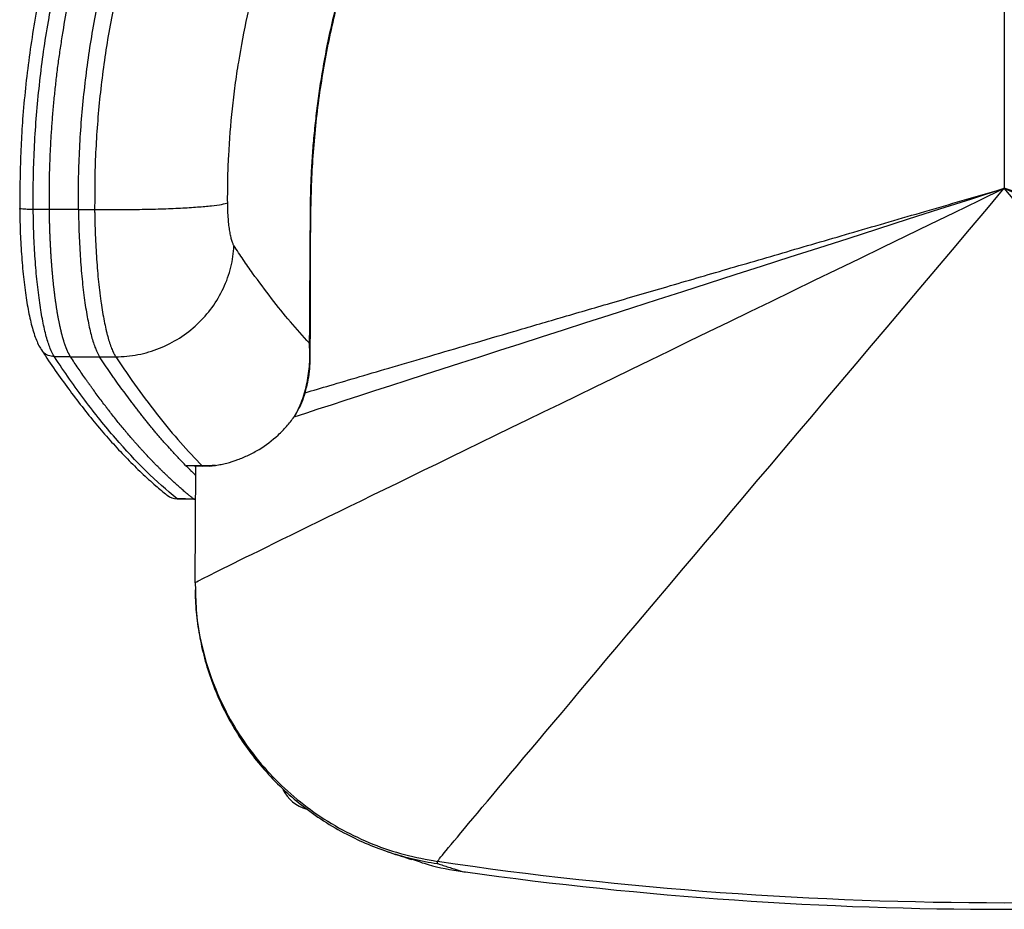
# Model space of a CAD drawing. Header units: millimetres. Extents: x 65 to 198, y 81 to 178.
# Tile 8 of 27: x 115 to 130, y 141 to 155. Entities that reach past the tile are written whole.
import ezdxf

# ---------------------------------------------------------------- set-up
doc = ezdxf.new("R2010")
doc.units = ezdxf.units.MM

msp = doc.modelspace()

# ---------------------------------------------------------------- linework, layer by layer
at = {"color": 7, "linetype": 'Continuous', "lineweight": 25}
for p, q in [((115.497, 151.724), (115.251, 151.725)), ((115.941, 151.726), (116.187, 151.724)), ((115.38, 149.586), (115.374, 149.596)), ((115.819, 149.481), (115.573, 149.481)), ((116.262, 149.481), (116.508, 149.481)), ((119.238, 148.58), (119.306, 148.701)), ((117.827, 147.817), (117.573, 147.825)), ((117.573, 147.825), (117.58, 147.825)), ((117.58, 147.821), (117.827, 147.814)), ((117.717, 146.035), (117.728, 147.817)), ((117.934, 147.814), (118.03, 147.824)), ((117.443, 147.314), (117.696, 147.308)), ((117.717, 146.035), (117.723, 145.928)), ((117.718, 145.928), (117.718, 145.894)), ((121.411, 141.755), (121.411, 141.789)), ((121.79, 141.634), (121.838, 141.627)), ((121.79, 141.634), (121.79, 141.634))]:
    msp.add_line(p, q, dxfattribs=at)
at = {"color": 8, "linetype": 'Continuous', "lineweight": 25}
for p, q in [((117.443, 147.314), (117.443, 147.316)), ((117.725, 147.309), (117.696, 147.31)), ((117.696, 147.308), (117.696, 147.31))]:
    msp.add_line(p, q, dxfattribs=at)
at = {"color": 7, "linetype": 'Continuous', "lineweight": 25, "flags": 128}
for points in [[(115.941, 151.726), (115.828, 151.725), (115.716, 151.725), (115.497, 151.724)], [(115.819, 149.481), (115.93, 149.481), (116.041, 149.481), (116.262, 149.481)], [(117.696, 147.31), (117.569, 147.313), (117.443, 147.316)], [(117.696, 147.308), (117.705, 147.308), (117.725, 147.307)]]:
    msp.add_lwpolyline(points, dxfattribs=at)
at = {"color": 8, "linetype": 'Continuous', "lineweight": 25, "flags": 128}
msp.add_lwpolyline([(117.827, 147.817), (117.827, 147.815), (117.827, 147.814), (117.827, 147.814), (117.827, 147.814)], dxfattribs=at)
at = {"color": 8, "linetype": 'Continuous', "lineweight": 25}
msp.add_arc((117.442, 147.556), 0.24, 231.1047, 270.1176, dxfattribs=at)
at = {"color": 7, "linetype": 'Continuous', "lineweight": 25}
for centre, radius, start, end in [((117.449, 147.564), 0.25, 231.099, 268.5999), ((130.05, 200.669), 59.51, 261.65301, 278.34699), ((130.05, 200.568), 59.51, 262.06794, 277.93206)]:
    msp.add_arc(centre, radius, start, end, dxfattribs=at)
msp.add_ellipse((119.564, 143.133), major_axis=(0.316, 0.471), ratio=0.996201, start_param=2.61016, end_param=3.477225, dxfattribs=at)
for points, knots in [([(130.05, 162.466), (129.655, 162.466), (129.26, 162.466), (128.667, 162.466), (128.47, 162.466), (128.223, 162.466), (128.173, 162.466), (128.075, 162.466), (128.025, 162.466), (127.877, 162.464), (127.779, 162.462), (127.631, 162.455), (127.582, 162.452), (127.484, 162.446), (127.435, 162.442), (127.337, 162.433), (127.288, 162.428), (127.191, 162.419), (127.142, 162.414), (126.996, 162.398), (126.898, 162.387), (126.704, 162.358), (126.607, 162.341), (126.462, 162.311), (126.414, 162.301), (126.317, 162.279), (126.269, 162.268), (126.125, 162.234), (126.029, 162.21), (125.837, 162.156), (125.741, 162.128), (125.55, 162.067), (125.455, 162.034), (125.313, 161.983), (125.265, 161.965), (125.171, 161.929), (125.123, 161.91), (124.982, 161.853), (124.889, 161.813), (124.705, 161.73), (124.614, 161.687), (124.434, 161.596), (124.346, 161.549), (124.083, 161.401), (123.912, 161.295), (123.663, 161.124), (123.582, 161.065), (123.42, 160.944), (123.341, 160.881), (123.184, 160.75), (123.108, 160.683), (122.959, 160.546), (122.886, 160.475), (122.744, 160.33), (122.674, 160.256), (122.539, 160.104), (122.474, 160.026), (122.378, 159.908), (122.346, 159.868), (122.284, 159.788), (122.252, 159.748), (122.16, 159.628), (122.099, 159.547), (121.98, 159.385), (121.921, 159.303), (121.834, 159.179), (121.806, 159.138), (121.749, 159.054), (121.721, 159.013), (121.665, 158.929), (121.638, 158.887), (121.583, 158.803), (121.556, 158.761), (121.502, 158.676), (121.475, 158.633), (121.423, 158.548), (121.396, 158.505), (121.267, 158.29), (121.167, 158.116), (120.88, 157.586), (120.705, 157.224), (120.466, 156.667), (120.39, 156.479), (120.247, 156.099), (120.18, 155.907), (119.992, 155.328), (119.885, 154.937), (119.751, 154.343), (119.711, 154.144), (119.64, 153.744), (119.609, 153.543), (119.57, 153.242), (119.558, 153.141), (119.536, 152.94), (119.526, 152.839), (119.509, 152.637), (119.502, 152.536), (119.489, 152.333), (119.484, 152.232), (119.478, 152.079), (119.476, 152.028), (119.474, 151.927), (119.473, 151.876), (119.471, 151.724), (119.47, 151.622), (119.468, 151.317), (119.467, 151.114), (119.464, 150.707), (119.463, 150.504), (119.461, 150.097), (119.459, 149.894), (119.458, 149.691)], [0, 0, 0, 0, 0.0625, 0.0625, 0.09375, 0.09375, 0.101562, 0.101562, 0.109375, 0.109375, 0.125, 0.125, 0.132812, 0.132812, 0.140625, 0.140625, 0.148437, 0.148437, 0.15625, 0.15625, 0.171875, 0.171875, 0.1875, 0.1875, 0.195312, 0.195312, 0.203125, 0.203125, 0.21875, 0.21875, 0.234375, 0.234375, 0.25, 0.25, 0.257812, 0.257812, 0.265625, 0.265625, 0.28125, 0.28125, 0.296875, 0.296875, 0.3125, 0.3125, 0.34375, 0.34375, 0.359375, 0.359375, 0.375, 0.375, 0.390625, 0.390625, 0.40625, 0.40625, 0.421875, 0.421875, 0.4375, 0.4375, 0.445312, 0.445312, 0.453125, 0.453125, 0.46875, 0.46875, 0.484375, 0.484375, 0.492187, 0.492187, 0.5, 0.5, 0.507812, 0.507812, 0.515625, 0.515625, 0.523437, 0.523437, 0.53125, 0.53125, 0.5625, 0.5625, 0.625, 0.625, 0.65625, 0.65625, 0.6875, 0.6875, 0.75, 0.75, 0.78125, 0.78125, 0.8125, 0.8125, 0.828125, 0.828125, 0.84375, 0.84375, 0.859375, 0.859375, 0.875, 0.875, 0.882812, 0.882812, 0.890625, 0.890625, 0.90625, 0.90625, 0.9375, 0.9375, 0.96875, 0.96875, 1, 1, 1, 1]), ([(119.472, 149.479), (119.472, 149.485), (119.476, 150.034), (119.476, 150.769), (119.48, 151.657), (119.493, 152.147), (119.52, 152.604), (119.561, 153.056), (119.618, 153.512), (119.692, 153.964), (119.78, 154.413), (119.884, 154.857), (120.003, 155.297), (120.137, 155.733), (120.287, 156.166), (120.451, 156.594), (120.63, 157.015), (120.823, 157.429), (121.03, 157.835), (121.25, 158.234), (121.485, 158.625), (121.733, 159.009), (121.983, 159.366), (122.224, 159.69), (122.45, 159.971), (122.669, 160.222), (122.89, 160.455), (123.115, 160.67), (123.348, 160.869), (123.59, 161.055), (123.845, 161.233), (124.118, 161.404), (124.404, 161.565), (124.701, 161.714), (125.008, 161.852), (125.325, 161.977), (125.65, 162.089), (125.983, 162.186), (126.321, 162.269), (126.645, 162.334), (126.96, 162.382), (127.275, 162.414), (127.624, 162.436), (128.025, 162.449), (128.519, 162.451), (129.202, 162.451), (129.729, 162.451), (130.05, 162.451)], [0, 0, 0, 0, 0.000852, 0.084578, 0.113062, 0.137434, 0.159924, 0.183599, 0.207148, 0.230641, 0.254108, 0.277454, 0.300812, 0.324244, 0.347723, 0.371221, 0.394702, 0.418132, 0.441481, 0.464772, 0.488208, 0.511639, 0.535086, 0.555297, 0.573644, 0.590645, 0.60652, 0.623041, 0.638486, 0.653651, 0.669856, 0.686405, 0.7032, 0.720233, 0.737492, 0.754955, 0.772592, 0.790368, 0.808236, 0.826147, 0.841086, 0.857223, 0.874863, 0.894936, 0.918878, 0.950708, 1, 1, 1, 1]), ([(130.05, 162.466), (130.445, 162.466), (130.84, 162.466), (131.433, 162.466), (131.63, 162.466), (131.877, 162.466), (131.927, 162.466), (132.025, 162.466), (132.075, 162.466), (132.223, 162.464), (132.321, 162.462), (132.469, 162.455), (132.518, 162.452), (132.616, 162.446), (132.665, 162.442), (132.763, 162.433), (132.812, 162.428), (132.909, 162.419), (132.958, 162.414), (133.104, 162.398), (133.202, 162.387), (133.396, 162.358), (133.493, 162.341), (133.638, 162.311), (133.686, 162.301), (133.783, 162.279), (133.831, 162.268), (133.975, 162.234), (134.071, 162.21), (134.263, 162.156), (134.359, 162.128), (134.55, 162.067), (134.645, 162.034), (134.787, 161.983), (134.835, 161.965), (134.929, 161.929), (134.977, 161.91), (135.118, 161.853), (135.211, 161.813), (135.395, 161.73), (135.486, 161.687), (135.666, 161.596), (135.754, 161.549), (136.017, 161.401), (136.188, 161.295), (136.437, 161.124), (136.518, 161.065), (136.68, 160.944), (136.759, 160.881), (136.916, 160.75), (136.992, 160.683), (137.141, 160.546), (137.214, 160.475), (137.356, 160.33), (137.426, 160.256), (137.561, 160.104), (137.626, 160.026), (137.722, 159.908), (137.754, 159.868), (137.816, 159.788), (137.848, 159.748), (137.94, 159.628), (138.001, 159.547), (138.12, 159.385), (138.179, 159.303), (138.266, 159.179), (138.294, 159.138), (138.351, 159.054), (138.379, 159.013), (138.435, 158.929), (138.462, 158.887), (138.517, 158.803), (138.544, 158.761), (138.598, 158.676), (138.625, 158.633), (138.677, 158.548), (138.704, 158.505), (138.833, 158.29), (138.933, 158.116), (139.22, 157.586), (139.395, 157.224), (139.634, 156.667), (139.71, 156.479), (139.853, 156.099), (139.92, 155.907), (140.108, 155.328), (140.215, 154.937), (140.349, 154.343), (140.389, 154.144), (140.46, 153.744), (140.491, 153.543), (140.53, 153.242), (140.542, 153.141), (140.564, 152.94), (140.574, 152.839), (140.591, 152.637), (140.598, 152.536), (140.611, 152.333), (140.616, 152.232), (140.622, 152.079), (140.624, 152.028), (140.626, 151.927), (140.627, 151.876), (140.629, 151.724), (140.63, 151.622), (140.632, 151.317), (140.633, 151.114), (140.636, 150.707), (140.637, 150.504), (140.639, 150.097), (140.641, 149.894), (140.642, 149.691)], [0, 0, 0, 0, 0.0625, 0.0625, 0.09375, 0.09375, 0.101562, 0.101562, 0.109375, 0.109375, 0.125, 0.125, 0.132812, 0.132812, 0.140625, 0.140625, 0.148437, 0.148437, 0.15625, 0.15625, 0.171875, 0.171875, 0.1875, 0.1875, 0.195312, 0.195312, 0.203125, 0.203125, 0.21875, 0.21875, 0.234375, 0.234375, 0.25, 0.25, 0.257812, 0.257812, 0.265625, 0.265625, 0.28125, 0.28125, 0.296875, 0.296875, 0.3125, 0.3125, 0.34375, 0.34375, 0.359375, 0.359375, 0.375, 0.375, 0.390625, 0.390625, 0.40625, 0.40625, 0.421875, 0.421875, 0.4375, 0.4375, 0.445312, 0.445312, 0.453125, 0.453125, 0.46875, 0.46875, 0.484375, 0.484375, 0.492187, 0.492187, 0.5, 0.5, 0.507812, 0.507812, 0.515625, 0.515625, 0.523437, 0.523437, 0.53125, 0.53125, 0.5625, 0.5625, 0.625, 0.625, 0.65625, 0.65625, 0.6875, 0.6875, 0.75, 0.75, 0.78125, 0.78125, 0.8125, 0.8125, 0.828125, 0.828125, 0.84375, 0.84375, 0.859375, 0.859375, 0.875, 0.875, 0.882813, 0.882813, 0.890625, 0.890625, 0.90625, 0.90625, 0.9375, 0.9375, 0.96875, 0.96875, 1, 1, 1, 1]), ([(116.643, 158.89), (116.591, 158.78), (116.473, 158.528), (116.304, 158.143), (116.134, 157.726), (115.979, 157.306), (115.828, 156.862), (115.687, 156.404), (115.558, 155.937), (115.444, 155.467), (115.344, 154.996), (115.258, 154.524), (115.187, 154.051), (115.13, 153.576), (115.089, 153.123), (115.063, 152.685), (115.049, 152.245), (115.045, 151.929), (115.046, 151.755), (115.046, 151.741)], [0, 0, 0, 0, 0.049863, 0.113989, 0.171542, 0.233329, 0.296414, 0.362242, 0.427794, 0.493104, 0.558139, 0.622847, 0.687411, 0.751859, 0.816226, 0.871589, 0.929463, 0.994442, 1, 1, 1, 1]), ([(115.251, 151.725), (115.25, 151.879), (115.25, 152.032), (115.256, 152.339), (115.261, 152.493), (115.276, 152.8), (115.285, 152.953), (115.309, 153.259), (115.323, 153.412), (115.371, 153.87), (115.412, 154.174), (115.512, 154.78), (115.571, 155.082), (115.774, 155.981), (115.942, 156.569), (116.194, 157.291), (116.246, 157.434), (116.355, 157.72), (116.411, 157.861), (116.586, 158.284), (116.71, 158.561), (116.842, 158.836)], [0, 0, 0, 0, 0.0625, 0.0625, 0.125, 0.125, 0.1875, 0.1875, 0.25, 0.25, 0.375, 0.375, 0.5, 0.5, 0.75, 0.75, 0.8125, 0.8125, 0.875, 0.875, 1, 1, 1, 1]), ([(115.497, 151.724), (115.497, 151.799), (115.496, 151.875), (115.497, 152.026), (115.498, 152.103), (115.5, 152.254), (115.502, 152.33), (115.506, 152.443), (115.507, 152.481), (115.51, 152.556), (115.512, 152.594), (115.516, 152.669), (115.518, 152.707), (115.522, 152.783), (115.524, 152.82), (115.531, 152.934), (115.536, 153.01), (115.548, 153.161), (115.554, 153.236), (115.568, 153.387), (115.576, 153.463), (115.592, 153.614), (115.6, 153.689), (115.618, 153.839), (115.628, 153.915), (115.648, 154.065), (115.659, 154.139), (115.682, 154.289), (115.693, 154.364), (115.73, 154.588), (115.757, 154.737), (115.801, 154.96), (115.816, 155.035), (115.835, 155.128), (115.839, 155.146), (115.847, 155.183), (115.851, 155.202), (115.863, 155.257), (115.871, 155.294), (115.946, 155.624), (116.02, 155.917), (116.115, 156.246), (116.131, 156.301), (116.147, 156.355), (116.158, 156.392), (116.163, 156.41), (116.174, 156.446), (116.179, 156.464), (116.19, 156.499), (116.196, 156.517), (116.212, 156.571), (116.223, 156.606), (116.28, 156.785), (116.328, 156.928), (116.427, 157.212), (116.479, 157.355), (116.547, 157.532), (116.56, 157.567), (116.578, 157.612), (116.581, 157.62), (116.588, 157.637), (116.591, 157.646), (116.601, 157.672), (116.608, 157.689), (116.642, 157.775), (116.67, 157.844), (116.813, 158.188), (116.935, 158.462), (117.067, 158.736)], [0, 0, 0, 0, 0.03125, 0.03125, 0.0625, 0.0625, 0.09375, 0.09375, 0.109375, 0.109375, 0.125, 0.125, 0.140625, 0.140625, 0.15625, 0.15625, 0.1875, 0.1875, 0.21875, 0.21875, 0.25, 0.25, 0.28125, 0.28125, 0.3125, 0.3125, 0.34375, 0.34375, 0.375, 0.375, 0.4375, 0.4375, 0.46875, 0.46875, 0.476562, 0.476562, 0.484375, 0.484375, 0.5, 0.5, 0.625, 0.625, 0.640625, 0.648437, 0.648437, 0.65625, 0.65625, 0.664062, 0.664062, 0.671875, 0.671875, 0.6875, 0.6875, 0.75, 0.75, 0.8125, 0.8125, 0.828125, 0.828125, 0.832031, 0.832031, 0.835937, 0.835937, 0.84375, 0.84375, 0.875, 0.875, 1, 1, 1, 1]), ([(115.941, 151.726), (115.939, 151.873), (115.939, 152.019), (115.944, 152.313), (115.949, 152.458), (115.97, 152.899), (115.993, 153.192), (116.039, 153.631), (116.057, 153.777), (116.096, 154.067), (116.118, 154.212), (116.189, 154.647), (116.246, 154.937), (116.373, 155.507), (116.446, 155.791), (116.567, 156.216), (116.609, 156.356), (116.697, 156.633), (116.742, 156.771), (116.839, 157.047), (116.889, 157.185), (116.993, 157.46), (117.046, 157.593), (117.211, 157.993), (117.33, 158.259), (117.457, 158.524)], [0, 0, 0, 0, 0.0625, 0.0625, 0.125, 0.125, 0.25, 0.25, 0.3125, 0.3125, 0.375, 0.375, 0.5, 0.5, 0.625, 0.625, 0.6875, 0.6875, 0.75, 0.75, 0.8125, 0.8125, 0.875, 0.875, 1, 1, 1, 1]), ([(117.684, 158.424), (117.559, 158.166), (117.442, 157.904), (117.223, 157.374), (117.121, 157.105), (116.979, 156.698), (116.933, 156.561), (116.846, 156.286), (116.804, 156.148), (116.685, 155.731), (116.613, 155.451), (116.487, 154.888), (116.432, 154.604), (116.361, 154.175), (116.339, 154.032), (116.301, 153.744), (116.283, 153.6), (116.238, 153.169), (116.216, 152.88), (116.195, 152.447), (116.19, 152.303), (116.187, 152.014), (116.187, 151.869), (116.187, 151.724)], [0, 0, 0, 0, 0.125, 0.125, 0.25, 0.25, 0.3125, 0.3125, 0.375, 0.375, 0.5, 0.5, 0.625, 0.625, 0.6875, 0.6875, 0.75, 0.75, 0.875, 0.875, 0.9375, 0.9375, 1, 1, 1, 1]), ([(118.214, 151.827), (118.213, 151.887), (118.214, 151.947), (118.215, 152.066), (118.215, 152.126), (118.219, 152.306), (118.224, 152.425), (118.242, 152.783), (118.261, 153.022), (118.292, 153.319), (118.299, 153.379), (118.313, 153.498), (118.321, 153.557), (118.345, 153.736), (118.363, 153.854), (118.421, 154.209), (118.466, 154.444), (118.543, 154.794), (118.57, 154.91), (118.628, 155.142), (118.659, 155.257), (118.723, 155.487), (118.757, 155.602), (118.827, 155.83), (118.864, 155.943), (118.979, 156.281), (119.061, 156.503), (119.237, 156.942), (119.331, 157.159), (119.43, 157.374)], [0, 0, 0, 0, 0.03125, 0.03125, 0.0625, 0.0625, 0.125, 0.125, 0.25, 0.25, 0.28125, 0.28125, 0.3125, 0.3125, 0.375, 0.375, 0.5, 0.5, 0.5625, 0.5625, 0.625, 0.625, 0.6875, 0.6875, 0.75, 0.75, 0.875, 0.875, 1, 1, 1, 1]), ([(115.044, 151.741), (115.045, 151.704), (115.046, 151.605), (115.05, 151.447), (115.058, 151.267), (115.068, 151.089), (115.081, 150.912), (115.097, 150.739), (115.115, 150.574), (115.136, 150.417), (115.16, 150.269), (115.185, 150.132), (115.214, 150.005), (115.245, 149.887), (115.279, 149.781), (115.318, 149.688), (115.349, 149.626), (115.366, 149.599), (115.369, 149.593)], [0, 0, 0, 0, 0.038066, 0.103743, 0.165831, 0.231003, 0.297783, 0.365022, 0.43259, 0.50039, 0.568133, 0.635602, 0.704372, 0.774588, 0.846705, 0.913314, 0.98342, 1, 1, 1, 1]), ([(115.573, 149.481), (115.551, 149.514), (115.53, 149.557), (115.489, 149.66), (115.469, 149.72), (115.441, 149.824), (115.432, 149.861), (115.414, 149.939), (115.405, 149.981), (115.379, 150.109), (115.364, 150.202), (115.335, 150.404), (115.322, 150.51), (115.305, 150.677), (115.299, 150.735), (115.289, 150.852), (115.285, 150.911), (115.272, 151.091), (115.265, 151.214), (115.258, 151.403), (115.256, 151.466), (115.253, 151.595), (115.252, 151.66), (115.251, 151.725)], [0, 0, 0, 0, 0.125, 0.125, 0.25, 0.25, 0.3125, 0.3125, 0.375, 0.375, 0.5, 0.5, 0.625, 0.625, 0.6875, 0.6875, 0.75, 0.75, 0.875, 0.875, 0.9375, 0.9375, 1, 1, 1, 1]), ([(115.819, 149.481), (115.817, 149.484), (115.813, 149.49), (115.808, 149.499), (115.802, 149.509), (115.796, 149.519), (115.791, 149.53), (115.785, 149.54), (115.78, 149.552), (115.775, 149.563), (115.769, 149.575), (115.764, 149.587), (115.759, 149.6), (115.754, 149.613), (115.749, 149.626), (115.744, 149.639), (115.739, 149.653), (115.734, 149.667), (115.729, 149.682), (115.724, 149.696), (115.719, 149.711), (115.715, 149.726), (115.71, 149.741), (115.706, 149.757), (115.701, 149.772), (115.697, 149.788), (115.693, 149.804), (115.688, 149.821), (115.684, 149.837), (115.68, 149.854), (115.676, 149.871), (115.672, 149.888), (115.668, 149.905), (115.664, 149.922), (115.66, 149.939), (115.656, 149.957), (115.652, 149.975), (115.649, 149.992), (115.645, 150.01), (115.642, 150.028), (115.638, 150.046), (115.635, 150.065), (115.631, 150.083), (115.628, 150.101), (115.625, 150.12), (115.621, 150.138), (115.618, 150.157), (115.615, 150.175), (115.612, 150.194), (115.609, 150.212), (115.606, 150.231), (115.603, 150.25), (115.601, 150.269), (115.598, 150.287), (115.595, 150.306), (115.592, 150.325), (115.59, 150.344), (115.587, 150.362), (115.585, 150.381), (115.582, 150.4), (115.58, 150.418), (115.578, 150.437), (115.575, 150.456), (115.573, 150.474), (115.571, 150.493), (115.569, 150.511), (115.567, 150.53), (115.564, 150.548), (115.562, 150.567), (115.561, 150.585), (115.559, 150.603), (115.557, 150.621), (115.555, 150.64), (115.553, 150.658), (115.551, 150.675), (115.55, 150.693), (115.548, 150.711), (115.546, 150.729), (115.545, 150.746), (115.543, 150.764), (115.542, 150.781), (115.54, 150.799), (115.539, 150.816), (115.537, 150.833), (115.536, 150.85), (115.535, 150.867), (115.533, 150.883), (115.532, 150.9), (115.531, 150.916), (115.53, 150.933), (115.528, 150.949), (115.527, 150.965), (115.526, 150.981), (115.525, 150.997), (115.524, 151.013), (115.523, 151.028), (115.522, 151.043), (115.521, 151.059), (115.52, 151.074), (115.519, 151.089), (115.518, 151.104), (115.518, 151.118), (115.517, 151.133), (115.516, 151.147), (115.515, 151.161), (115.515, 151.176), (115.514, 151.189), (115.513, 151.203), (115.512, 151.217), (115.512, 151.23), (115.511, 151.243), (115.511, 151.257), (115.51, 151.27), (115.509, 151.282), (115.509, 151.295), (115.508, 151.307), (115.508, 151.32), (115.507, 151.332), (115.507, 151.344), (115.506, 151.355), (115.506, 151.367), (115.506, 151.378), (115.505, 151.39), (115.505, 151.401), (115.504, 151.411), (115.504, 151.422), (115.504, 151.433), (115.503, 151.443), (115.503, 151.453), (115.503, 151.463), (115.502, 151.473), (115.502, 151.483), (115.502, 151.492), (115.502, 151.501), (115.501, 151.51), (115.501, 151.519), (115.501, 151.528), (115.501, 151.536), (115.501, 151.545), (115.5, 151.553), (115.5, 151.561), (115.5, 151.569), (115.5, 151.576), (115.5, 151.584), (115.499, 151.591), (115.499, 151.598), (115.499, 151.605), (115.499, 151.611), (115.499, 151.618), (115.499, 151.624), (115.499, 151.63), (115.499, 151.636), (115.499, 151.642), (115.498, 151.647), (115.498, 151.653), (115.498, 151.658), (115.498, 151.663), (115.498, 151.668), (115.498, 151.672), (115.498, 151.677), (115.498, 151.681), (115.498, 151.685), (115.498, 151.689), (115.498, 151.692), (115.498, 151.696), (115.498, 151.699), (115.498, 151.702), (115.498, 151.705), (115.498, 151.708), (115.498, 151.71), (115.498, 151.713), (115.497, 151.715), (115.497, 151.717), (115.497, 151.718), (115.497, 151.72), (115.497, 151.721), (115.497, 151.722), (115.497, 151.723), (115.497, 151.724), (115.497, 151.724)], [0, 0, 0, 0, 0.011042, 0.022023, 0.032943, 0.043801, 0.054598, 0.065334, 0.076009, 0.086622, 0.097174, 0.107665, 0.118094, 0.128462, 0.138769, 0.149015, 0.159199, 0.169322, 0.179384, 0.189384, 0.199324, 0.209202, 0.219018, 0.228774, 0.238468, 0.248101, 0.257672, 0.267182, 0.276631, 0.286019, 0.295346, 0.304611, 0.313815, 0.322957, 0.332039, 0.341059, 0.350017, 0.358915, 0.367751, 0.376526, 0.38524, 0.393892, 0.402483, 0.411013, 0.419482, 0.427889, 0.436235, 0.444519, 0.452743, 0.460905, 0.469006, 0.477046, 0.485024, 0.492941, 0.500797, 0.508591, 0.516324, 0.523996, 0.531607, 0.539156, 0.546644, 0.554071, 0.561437, 0.568741, 0.575984, 0.583166, 0.590286, 0.597345, 0.604343, 0.61128, 0.618155, 0.624969, 0.631722, 0.638413, 0.645043, 0.651612, 0.65812, 0.664566, 0.670951, 0.677275, 0.683538, 0.689739, 0.695879, 0.701958, 0.707975, 0.713931, 0.719826, 0.725659, 0.731432, 0.737143, 0.742793, 0.748381, 0.753908, 0.759374, 0.764779, 0.770122, 0.775404, 0.780625, 0.785784, 0.790883, 0.795919, 0.800895, 0.80581, 0.810663, 0.815454, 0.820185, 0.824854, 0.829462, 0.834009, 0.838494, 0.842919, 0.847281, 0.851583, 0.855823, 0.860002, 0.86412, 0.868177, 0.872172, 0.876106, 0.879978, 0.88379, 0.88754, 0.891229, 0.894856, 0.898422, 0.901927, 0.905371, 0.908753, 0.912075, 0.915334, 0.918533, 0.92167, 0.924746, 0.927761, 0.930714, 0.933607, 0.936438, 0.939207, 0.941915, 0.944563, 0.947148, 0.949673, 0.952136, 0.954538, 0.956879, 0.959158, 0.961376, 0.963533, 0.965628, 0.967663, 0.969636, 0.971547, 0.973398, 0.975187, 0.976915, 0.978581, 0.980187, 0.981731, 0.983214, 0.984635, 0.985995, 0.987294, 0.988532, 0.989708, 0.990823, 0.991877, 0.99287, 0.993801, 0.994671, 0.995479, 0.996227, 0.996913, 0.997538, 0.998101, 0.998604, 0.999045, 0.999424, 0.999743, 1, 1, 1, 1]), ([(115.941, 151.726), (115.942, 151.596), (115.945, 151.468), (115.955, 151.215), (115.962, 151.091), (115.978, 150.85), (115.988, 150.734), (116.011, 150.511), (116.024, 150.404), (116.053, 150.205), (116.069, 150.111), (116.102, 149.94), (116.12, 149.861), (116.158, 149.722), (116.178, 149.661), (116.219, 149.557), (116.24, 149.514), (116.262, 149.481)], [0, 0, 0, 0, 0.125, 0.125, 0.25, 0.25, 0.375, 0.375, 0.5, 0.5, 0.625, 0.625, 0.75, 0.75, 0.875, 0.875, 1, 1, 1, 1]), ([(116.187, 151.724), (116.3, 151.723), (116.414, 151.723), (116.643, 151.724), (116.757, 151.725), (116.981, 151.729), (117.09, 151.731), (117.3, 151.738), (117.4, 151.742), (117.588, 151.752), (117.675, 151.757), (117.833, 151.769), (117.904, 151.776), (118.027, 151.789), (118.079, 151.796), (118.163, 151.811), (118.194, 151.819), (118.214, 151.827)], [0, 0, 0, 0, 0.125, 0.125, 0.25, 0.25, 0.375, 0.375, 0.5, 0.5, 0.625, 0.625, 0.75, 0.75, 0.875, 0.875, 1, 1, 1, 1]), ([(116.187, 151.724), (116.187, 151.716), (116.187, 151.708), (116.187, 151.692), (116.187, 151.668), (116.188, 151.643), (116.188, 151.595), (116.189, 151.562), (116.191, 151.466), (116.193, 151.402), (116.199, 151.276), (116.202, 151.213), (116.209, 151.088), (116.212, 151.027), (116.225, 150.847), (116.234, 150.732), (116.251, 150.565), (116.258, 150.511), (116.267, 150.431), (116.271, 150.405), (116.278, 150.353), (116.281, 150.327), (116.299, 150.203), (116.315, 150.11), (116.34, 149.982), (116.349, 149.941), (116.362, 149.883), (116.367, 149.864), (116.376, 149.826), (116.381, 149.808), (116.405, 149.721), (116.424, 149.66), (116.455, 149.582), (116.465, 149.559), (116.481, 149.527), (116.489, 149.512), (116.498, 149.498), (116.503, 149.489), (116.506, 149.485), (116.508, 149.481)], [0, 0, 0, 0, 0.007813, 0.007813, 0.015625, 0.03125, 0.03125, 0.0625, 0.0625, 0.125, 0.125, 0.1875, 0.1875, 0.25, 0.25, 0.375, 0.375, 0.4375, 0.4375, 0.46875, 0.46875, 0.5, 0.5, 0.625, 0.625, 0.6875, 0.6875, 0.71875, 0.71875, 0.75, 0.75, 0.875, 0.875, 0.9375, 0.9375, 0.96875, 0.984375, 0.984375, 1, 1, 1, 1]), ([(118.31, 151.174), (118.303, 151.184), (118.297, 151.196), (118.285, 151.227), (118.279, 151.245), (118.271, 151.276), (118.268, 151.287), (118.263, 151.31), (118.26, 151.322), (118.253, 151.359), (118.248, 151.386), (118.239, 151.444), (118.235, 151.475), (118.228, 151.54), (118.225, 151.573), (118.221, 151.625), (118.22, 151.643), (118.218, 151.679), (118.217, 151.698), (118.215, 151.753), (118.214, 151.79), (118.214, 151.827)], [0, 0, 0, 0, 0.125, 0.125, 0.25, 0.25, 0.3125, 0.3125, 0.375, 0.375, 0.5, 0.5, 0.625, 0.625, 0.75, 0.75, 0.8125, 0.8125, 0.875, 0.875, 1, 1, 1, 1]), ([(116.508, 149.481), (116.621, 149.481), (116.735, 149.492), (116.958, 149.535), (117.068, 149.567), (117.28, 149.652), (117.383, 149.704), (117.576, 149.828), (117.667, 149.898), (117.834, 150.055), (117.91, 150.141), (118.043, 150.325), (118.101, 150.424), (118.197, 150.628), (118.235, 150.735), (118.289, 150.952), (118.305, 151.063), (118.31, 151.174)], [0, 0, 0, 0, 0.125, 0.125, 0.25, 0.25, 0.375, 0.375, 0.5, 0.5, 0.625, 0.625, 0.75, 0.75, 0.875, 0.875, 1, 1, 1, 1]), ([(119.458, 149.691), (119.362, 149.794), (119.265, 149.902), (119.073, 150.128), (118.977, 150.247), (118.786, 150.494), (118.69, 150.622), (118.547, 150.823), (118.5, 150.891), (118.405, 151.03), (118.357, 151.101), (118.31, 151.174)], [0, 0, 0, 0, 0.25, 0.25, 0.5, 0.5, 0.75, 0.75, 0.875, 0.875, 1, 1, 1, 1]), ([(119.238, 148.58), (119.286, 148.665), (119.325, 148.753), (119.365, 148.867), (119.373, 148.89), (119.387, 148.936), (119.393, 148.959), (119.412, 149.028), (119.422, 149.074), (119.449, 149.214), (119.459, 149.308), (119.466, 149.451), (119.467, 149.498), (119.465, 149.57), (119.464, 149.594), (119.463, 149.631), (119.462, 149.643), (119.46, 149.667), (119.459, 149.679), (119.458, 149.691)], [0, 0, 0, 0, 0.25, 0.25, 0.3125, 0.3125, 0.375, 0.375, 0.5, 0.5, 0.75, 0.75, 0.875, 0.875, 0.9375, 0.9375, 0.96875, 0.96875, 1, 1, 1, 1]), ([(115.376, 149.584), (115.396, 149.554), (115.482, 149.423), (115.636, 149.201), (115.84, 148.919), (116.047, 148.65), (116.259, 148.391), (116.472, 148.148), (116.686, 147.921), (116.901, 147.708), (117.101, 147.528), (117.234, 147.415), (117.29, 147.37), (117.292, 147.369)], [0, 0, 0, 0, 0.03191, 0.139673, 0.244966, 0.356118, 0.467302, 0.578479, 0.689604, 0.800223, 0.911278, 0.998235, 1, 1, 1, 1]), ([(117.443, 147.316), (117.128, 147.571), (116.814, 147.878), (116.346, 148.42), (116.191, 148.613), (115.881, 149.027), (115.727, 149.248), (115.573, 149.481)], [0, 0, 0, 0, 0.5, 0.5, 0.75, 0.75, 1, 1, 1, 1]), ([(117.696, 147.31), (117.676, 147.326), (117.657, 147.342), (117.632, 147.362), (117.625, 147.368), (117.616, 147.376), (117.613, 147.379), (117.61, 147.381), (117.609, 147.382), (117.607, 147.384), (117.606, 147.385), (117.603, 147.387), (117.599, 147.39), (117.59, 147.397), (117.583, 147.404), (117.558, 147.425), (117.538, 147.442), (117.509, 147.468), (117.499, 147.476), (117.484, 147.489), (117.479, 147.493), (117.473, 147.499), (117.472, 147.5), (117.47, 147.501), (117.47, 147.502), (117.469, 147.503), (117.468, 147.503), (117.465, 147.506), (117.462, 147.508), (117.419, 147.547), (117.38, 147.583), (117.339, 147.621), (117.337, 147.623), (117.333, 147.627), (117.332, 147.628), (117.329, 147.63), (117.328, 147.631), (117.322, 147.637), (117.307, 147.651), (117.292, 147.666), (117.262, 147.694), (117.242, 147.713), (117.213, 147.742), (117.203, 147.751), (117.193, 147.762), (117.192, 147.763), (117.189, 147.766), (117.185, 147.769), (117.177, 147.778), (117.169, 147.785), (117.145, 147.81), (117.125, 147.83), (117.095, 147.86), (117.086, 147.87), (117.071, 147.885), (117.066, 147.89), (117.059, 147.898), (117.056, 147.9), (117.051, 147.906), (117.029, 147.929), (117.007, 147.952), (116.978, 147.983), (116.969, 147.993), (116.949, 148.015), (116.939, 148.025), (116.927, 148.039), (116.924, 148.042), (116.919, 148.047), (116.917, 148.05), (116.909, 148.058), (116.894, 148.074), (116.88, 148.09), (116.86, 148.112), (116.85, 148.123), (116.831, 148.145), (116.821, 148.156), (116.801, 148.178), (116.792, 148.189), (116.772, 148.212), (116.762, 148.223), (116.733, 148.257), (116.713, 148.28), (116.684, 148.315), (116.674, 148.326), (116.659, 148.344), (116.655, 148.349), (116.647, 148.358), (116.645, 148.361), (116.64, 148.367), (116.598, 148.417), (116.557, 148.468), (116.498, 148.54), (116.479, 148.565), (116.44, 148.614), (116.416, 148.645), (116.389, 148.68), (116.381, 148.69), (116.377, 148.696), (116.374, 148.699), (116.369, 148.705), (116.367, 148.709), (116.362, 148.715), (116.355, 148.724), (116.328, 148.759), (116.304, 148.791), (116.246, 148.868), (116.207, 148.921), (116.158, 148.989), (116.144, 149.009), (116.129, 149.029), (116.119, 149.043), (116.114, 149.05), (116.107, 149.06), (116.104, 149.064), (116.1, 149.071), (116.097, 149.074), (116.09, 149.084), (116.075, 149.105), (116.022, 149.18), (115.974, 149.251), (115.896, 149.364), (115.858, 149.422), (115.819, 149.481)], [0, 0, 0, 0, 0.03125, 0.03125, 0.039063, 0.042969, 0.044922, 0.044922, 0.046875, 0.046875, 0.048828, 0.048828, 0.050781, 0.054688, 0.0625, 0.0625, 0.09375, 0.09375, 0.109375, 0.109375, 0.117187, 0.117187, 0.119141, 0.119141, 0.120117, 0.120117, 0.121094, 0.121094, 0.125, 0.125, 0.1875, 0.1875, 0.191406, 0.191406, 0.193359, 0.193359, 0.195313, 0.195313, 0.203125, 0.21875, 0.21875, 0.25, 0.25, 0.265625, 0.265625, 0.267578, 0.267578, 0.269531, 0.273438, 0.28125, 0.28125, 0.3125, 0.3125, 0.328125, 0.328125, 0.335938, 0.335938, 0.339844, 0.339844, 0.34375, 0.375, 0.375, 0.390625, 0.390625, 0.40625, 0.40625, 0.410156, 0.410156, 0.414063, 0.414063, 0.421875, 0.4375, 0.4375, 0.453125, 0.453125, 0.46875, 0.46875, 0.484375, 0.484375, 0.5, 0.5, 0.53125, 0.53125, 0.546875, 0.546875, 0.554687, 0.554687, 0.558594, 0.558594, 0.5625, 0.625, 0.625, 0.65625, 0.65625, 0.6875, 0.695312, 0.699219, 0.699219, 0.703125, 0.703125, 0.707031, 0.707031, 0.710937, 0.71875, 0.75, 0.75, 0.8125, 0.8125, 0.828125, 0.835938, 0.835938, 0.84375, 0.84375, 0.847656, 0.847656, 0.851563, 0.851563, 0.859375, 0.875, 0.9375, 0.9375, 1, 1, 1, 1]), ([(117.573, 147.825), (117.545, 147.853), (117.518, 147.881), (117.477, 147.924), (117.463, 147.939), (117.436, 147.968), (117.422, 147.982), (117.402, 148.004), (117.395, 148.012), (117.381, 148.027), (117.367, 148.042), (117.353, 148.057), (117.339, 148.072), (117.332, 148.08), (117.298, 148.118), (117.264, 148.156), (117.229, 148.195), (117.216, 148.211), (117.209, 148.219), (117.188, 148.243), (117.161, 148.275), (117.126, 148.315), (117.106, 148.339), (117.092, 148.356), (117.086, 148.364), (117.065, 148.389), (117.051, 148.405), (117.024, 148.439), (117.01, 148.456), (116.983, 148.489), (116.969, 148.506), (116.942, 148.54), (116.915, 148.574), (116.887, 148.609), (116.86, 148.644), (116.846, 148.661), (116.819, 148.697), (116.805, 148.714), (116.779, 148.75), (116.765, 148.767), (116.724, 148.821), (116.697, 148.858), (116.643, 148.932), (116.588, 149.007), (116.533, 149.084), (116.492, 149.142), (116.479, 149.161), (116.452, 149.2), (116.384, 149.298), (116.316, 149.399), (116.262, 149.481)], [0, 0, 0, 0, 0.0625, 0.0625, 0.09375, 0.09375, 0.125, 0.125, 0.140625, 0.140625, 0.15625, 0.171875, 0.171875, 0.1875, 0.1875, 0.25, 0.265625, 0.265625, 0.28125, 0.28125, 0.3125, 0.34375, 0.359375, 0.359375, 0.375, 0.375, 0.40625, 0.40625, 0.4375, 0.4375, 0.46875, 0.46875, 0.5, 0.53125, 0.53125, 0.5625, 0.5625, 0.59375, 0.59375, 0.625, 0.625, 0.6875, 0.6875, 0.75, 0.8125, 0.8125, 0.84375, 0.84375, 0.875, 1, 1, 1, 1]), ([(116.508, 149.481), (116.617, 149.316), (116.726, 149.157), (116.945, 148.853), (117.055, 148.708), (117.274, 148.431), (117.384, 148.299), (117.605, 148.048), (117.716, 147.929), (117.827, 147.817)], [0, 0, 0, 0, 0.25, 0.25, 0.5, 0.5, 0.75, 0.75, 1, 1, 1, 1]), ([(119.308, 148.699), (119.31, 148.703), (119.335, 148.754), (119.373, 148.857), (119.419, 149.01), (119.451, 149.173), (119.47, 149.329), (119.471, 149.431), (119.471, 149.477)], [0, 0, 0, 0, 0.01656, 0.206058, 0.407757, 0.614596, 0.827726, 1, 1, 1, 1]), ([(118.03, 147.824), (118.058, 147.828), (118.086, 147.834), (118.143, 147.846), (118.171, 147.852), (118.256, 147.874), (118.313, 147.892), (118.424, 147.932), (118.479, 147.956), (118.561, 147.995), (118.588, 148.009), (118.641, 148.037), (118.668, 148.053), (118.797, 148.131), (118.893, 148.204), (119.006, 148.308), (119.028, 148.33), (119.07, 148.374), (119.091, 148.396), (119.152, 148.466), (119.19, 148.514), (119.225, 148.564)], [0, 0, 0, 0, 0.0625, 0.0625, 0.125, 0.125, 0.25, 0.25, 0.375, 0.375, 0.4375, 0.4375, 0.5, 0.5, 0.75, 0.75, 0.8125, 0.8125, 0.875, 0.875, 1, 1, 1, 1]), ([(117.827, 147.817), (117.839, 147.817), (117.875, 147.815), (117.911, 147.817), (117.934, 147.819)], [0, 0, 0, 0, 0.3551095, 1, 1, 1, 1]), ([(117.623, 147.775), (117.625, 147.773), (117.627, 147.771), (117.631, 147.766), (117.634, 147.764), (117.637, 147.761), (117.638, 147.76), (117.64, 147.758), (117.641, 147.757), (117.644, 147.754), (117.646, 147.751), (117.657, 147.741), (117.666, 147.732), (117.692, 147.707), (117.709, 147.69), (117.727, 147.673)], [0, 0, 0, 0, 0.0625, 0.0625, 0.125, 0.125, 0.15625, 0.15625, 0.1875, 0.1875, 0.25, 0.25, 0.5, 0.5, 1, 1, 1, 1]), ([(117.719, 145.894), (117.719, 145.866), (117.721, 145.72), (117.745, 145.456), (117.803, 145.103), (117.894, 144.753), (118.014, 144.411), (118.161, 144.084), (118.335, 143.771), (118.537, 143.47), (118.773, 143.177), (119.04, 142.899), (119.343, 142.637), (119.672, 142.402), (120.012, 142.204), (120.351, 142.045), (120.69, 141.919), (121.041, 141.82), (121.285, 141.774), (121.409, 141.756), (121.411, 141.755)], [0, 0, 0, 0, 0.013984, 0.072732, 0.131481, 0.191984, 0.252488, 0.31137, 0.370252, 0.430856, 0.491461, 0.556982, 0.622504, 0.690353, 0.758202, 0.817516, 0.87683, 0.937825, 0.998805, 1, 1, 1, 1]), ([(120.645, 141.939), (120.66, 141.934), (120.786, 141.891), (120.912, 141.851), (121.022, 141.815)], [0, 0, 0, 0, 0.122383, 1, 1, 1, 1]), ([(121.024, 141.822), (121.106, 141.793), (121.354, 141.704), (121.615, 141.662), (121.79, 141.634)], [0, 0, 0, 0, 0.327787, 1, 1, 1, 1]), ([(121.411, 141.755), (121.413, 141.755), (121.415, 141.754), (121.417, 141.754), (121.443, 141.745), (121.47, 141.736), (121.496, 141.728), (121.553, 141.709), (121.61, 141.691), (121.667, 141.673), (121.708, 141.66), (121.749, 141.647), (121.79, 141.634)], [-0.02749104, -0.02749104, -0.02749104, -0.02749104, -0.02687973, -0.02687973, -0.02687973, -0.01832729, -0.01832729, -0.01832729, 0, 0, 0, 0.01323622, 0.01323622, 0.01323622, 0.01323622])]:
    msp.add_open_spline(points, degree=3, knots=knots, dxfattribs=at)
at = {"color": 8, "linetype": 'Continuous', "lineweight": 25}
for points, knots in [([(130.05, 162.451), (130.05, 162.314), (130.05, 161.997), (130.05, 161.478), (130.05, 160.873), (130.05, 160.206), (130.05, 159.477), (130.05, 158.685), (130.05, 157.858), (130.05, 156.998), (130.05, 156.109), (130.05, 155.168), (130.05, 154.174), (130.05, 153.129), (130.05, 152.414), (130.05, 152.048)], [0, 0, 0, 0, 0.0398217, 0.0923089, 0.1506678, 0.2149155, 0.2850644, 0.3611244, 0.4431029, 0.5234543, 0.6087879, 0.6991068, 0.7944136, 0.8947107, 1, 1, 1, 1]), ([(119.393, 148.93), (119.519, 148.968), (119.796, 149.05), (120.244, 149.182), (120.752, 149.331), (121.311, 149.496), (121.922, 149.675), (122.585, 149.87), (123.3, 150.079), (124.08, 150.307), (124.926, 150.554), (125.841, 150.821), (126.813, 151.105), (127.841, 151.405), (128.927, 151.721), (129.669, 151.937), (130.05, 152.048)], [0, 0, 0, 0, 0.035795, 0.078807, 0.126598, 0.179182, 0.236571, 0.298774, 0.365797, 0.437647, 0.518098, 0.603856, 0.694922, 0.7913, 0.892992, 1, 1, 1, 1]), ([(130.05, 152.048), (130.416, 151.941), (131.132, 151.733), (132.18, 151.427), (133.175, 151.137), (134.117, 150.862), (135.007, 150.603), (135.83, 150.362), (136.588, 150.141), (137.282, 149.938), (137.93, 149.748), (138.531, 149.571), (139.072, 149.413), (139.555, 149.271), (139.983, 149.144), (140.363, 149.032), (140.599, 148.962), (140.707, 148.93)], [0, 0, 0, 0, 0.1030781, 0.2012326, 0.2944652, 0.3827781, 0.4661738, 0.5446552, 0.6141541, 0.679291, 0.7400704, 0.7964976, 0.8485793, 0.8924931, 0.9327741, 0.9694335, 1, 1, 1, 1]), ([(115.251, 151.725), (115.22, 151.726), (115.156, 151.727), (115.086, 151.731), (115.047, 151.736), (115.049, 151.74), (115.049, 151.741)], [0, 0, 0, 0, 0.28256, 0.565119, 0.847679, 1, 1, 1, 1]), ([(119.471, 149.479), (119.471, 149.521), (119.47, 149.581), (119.464, 149.648), (119.46, 149.675), (119.459, 149.685), (119.458, 149.689), (119.458, 149.69), (119.458, 149.691)], [0, 0, 0, 0, 0.597264, 0.850778, 0.944611, 0.979434, 0.993517, 1, 1, 1, 1]), ([(115.573, 149.481), (115.541, 149.485), (115.478, 149.492), (115.409, 149.535), (115.387, 149.574), (115.38, 149.586)], [0, 0, 0, 0, 0.410129, 0.820258, 1, 1, 1, 1]), ([(117.723, 145.928), (117.727, 145.793), (117.736, 145.488), (117.825, 145.019), (117.975, 144.53), (118.183, 144.062), (118.447, 143.622), (118.761, 143.217), (119.121, 142.852), (119.521, 142.532), (119.957, 142.262), (120.421, 142.045), (120.907, 141.88), (121.243, 141.819), (121.411, 141.789)], [0, 0, 0, 0, 0.067217, 0.151588, 0.236609, 0.321647, 0.406044, 0.491039, 0.576048, 0.660458, 0.745467, 0.830495, 0.914947, 1, 1, 1, 1])]:
    msp.add_open_spline(points, degree=3, knots=knots, dxfattribs=at)
at = {"color": 7, "linetype": 'Continuous', "lineweight": 25}
for points in [[(117.717, 146.035), (117.717, 146.058), (121.828, 148.062), (130.05, 152.048)], [(119.225, 148.564), (121.09, 149.171), (124.698, 150.333), (130.05, 152.048)], [(121.411, 141.789), (121.411, 141.811), (124.291, 145.231), (130.05, 152.048)], [(138.689, 141.789), (138.689, 141.811), (135.809, 145.231), (130.05, 152.048)], [(142.383, 146.035), (142.383, 146.058), (138.272, 148.062), (130.05, 152.048)], [(140.875, 148.564), (139.01, 149.171), (135.401, 150.333), (130.05, 152.048)], [(119.225, 148.564), (119.23, 148.569), (119.234, 148.575), (119.238, 148.58)], [(117.573, 147.825), (117.589, 147.808), (117.606, 147.792), (117.623, 147.775)], [(118.03, 147.824), (117.963, 147.818), (117.895, 147.816), (117.827, 147.817)], [(121.79, 141.634), (121.806, 141.632), (121.822, 141.629), (121.838, 141.627)]]:
    msp.add_open_spline(points, degree=3, dxfattribs=at)

doc.saveas('drawing.dxf')
